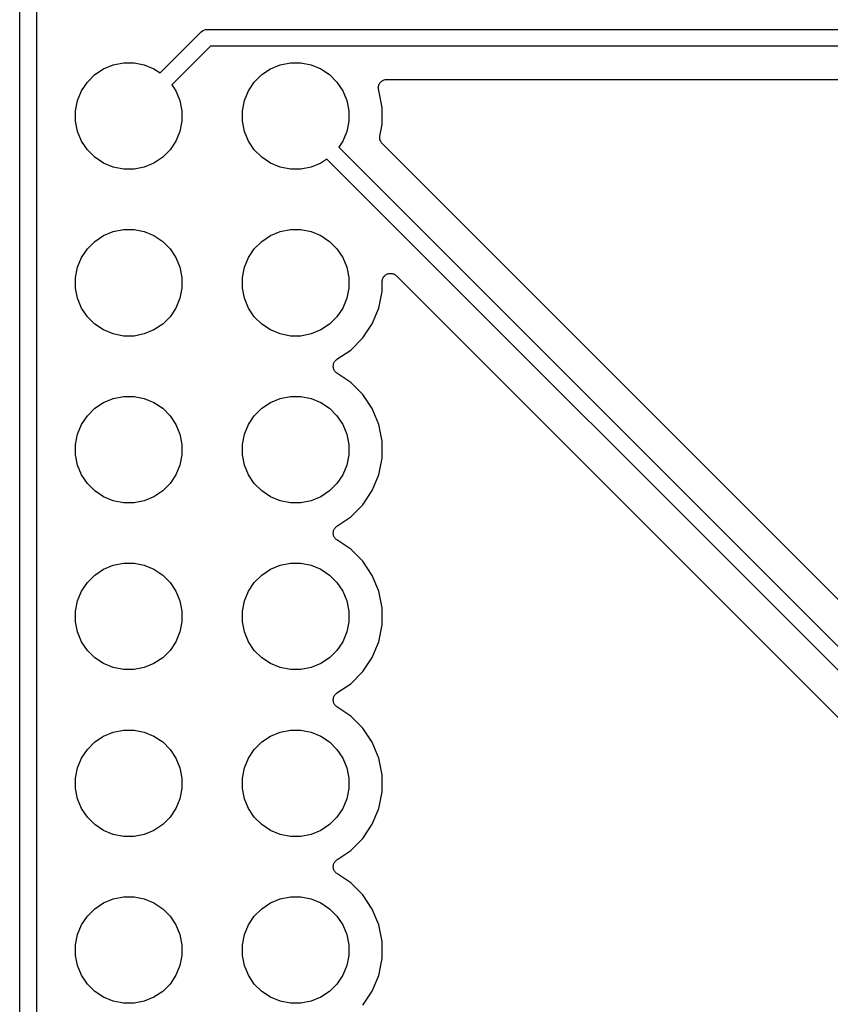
# Model space of a CAD drawing. Extents: x 2.6 to 14.5, y -8.4 to -1.4.
# Tile 7 of 43: x 6.168 to 6.654, y -8.074 to -7.484. Entities that reach past the tile are written whole.
import ezdxf

# ---------------------------------------------------------------- set-up
doc = ezdxf.new("R2010")
doc.units = 0
doc.header["$MEASUREMENT"] = 0
doc.layers.add('BLACK', color=7, linetype='CONTINUOUS')

msp = doc.modelspace()

# ---------------------------------------------------------------- linework, layer by layer
at = {"layer": 'BLACK', "linetype": 'CONTINUOUS'}
for p, q in [((6.16761, -8.25076), (6.16761, -6.27868)), ((6.17761, -6.27686), (6.17761, -8.24894)), ((6.26153, -7.5064), (6.27618, -7.49175)), ((6.27618, -7.49175), (6.27634, -7.49156)), ((6.27634, -7.49156), (6.2771, -7.49093)), ((6.2771, -7.49093), (6.27797, -7.49047)), ((6.27797, -7.49047), (6.27891, -7.49018)), ((6.27891, -7.49018), (6.27989, -7.49009)), ((6.27989, -7.49009), (6.28014, -7.49011)), ((6.28014, -7.49011), (7.08734, -7.49011)), ((6.28196, -7.50011), (6.2686, -7.51347)), ((7.08552, -7.50011), (6.28196, -7.50011)), ((6.25175, -7.51618), (6.26153, -7.5064)), ((6.26153, -7.5064), (6.26153, -7.5064)), ((6.21789, -7.51374), (6.2237, -7.51134)), ((6.2237, -7.51134), (6.22986, -7.51011)), ((6.22986, -7.51011), (6.23614, -7.51011)), ((6.23614, -7.51011), (6.2423, -7.51134)), ((6.2423, -7.51134), (6.24811, -7.51374)), ((6.31789, -7.51374), (6.3237, -7.51134)), ((6.3237, -7.51134), (6.32986, -7.51011)), ((6.32986, -7.51011), (6.33614, -7.51011)), ((6.33614, -7.51011), (6.3423, -7.51134)), ((6.3423, -7.51134), (6.34811, -7.51374)), ((6.20823, -7.52167), (6.21267, -7.51723)), ((6.21267, -7.51723), (6.21789, -7.51374)), ((6.24811, -7.51374), (6.25175, -7.51618)), ((6.2686, -7.51347), (6.25882, -7.52325)), ((6.2686, -7.51347), (6.2686, -7.51347)), ((6.30823, -7.52167), (6.31267, -7.51723)), ((6.31267, -7.51723), (6.31789, -7.51374)), ((6.34811, -7.51374), (6.35333, -7.51723)), ((6.35333, -7.51723), (6.35777, -7.52167)), ((6.20474, -7.52689), (6.20823, -7.52167)), ((6.25882, -7.52325), (6.26126, -7.52689)), ((6.30474, -7.52689), (6.30823, -7.52167)), ((6.35777, -7.52167), (6.36126, -7.52689)), ((6.38258, -7.52505), (6.38263, -7.52458)), ((6.38258, -7.52506), (6.38258, -7.52505)), ((6.38258, -7.52508), (6.38258, -7.52506)), ((6.38262, -7.52555), (6.38258, -7.52508)), ((6.38263, -7.52458), (6.38268, -7.5241)), ((6.38268, -7.5241), (6.38269, -7.52409)), ((6.38269, -7.52408), (6.38283, -7.52363)), ((6.38269, -7.52409), (6.38269, -7.52408)), ((6.38283, -7.52363), (6.38297, -7.52317)), ((6.38297, -7.52317), (6.38298, -7.52316)), ((6.38298, -7.52315), (6.38321, -7.52273)), ((6.38298, -7.52316), (6.38298, -7.52315)), ((6.38321, -7.52273), (6.38344, -7.52231)), ((6.38344, -7.5223), (6.38345, -7.52229)), ((6.38344, -7.52231), (6.38344, -7.5223)), ((6.38345, -7.52229), (6.38376, -7.52193)), ((6.38376, -7.52193), (6.38406, -7.52156)), ((6.38406, -7.52156), (6.38407, -7.52155)), ((6.38407, -7.52155), (6.38408, -7.52154)), ((6.38408, -7.52154), (6.38444, -7.52125)), ((6.38444, -7.52125), (6.38481, -7.52095)), ((6.38481, -7.52095), (6.38483, -7.52094)), ((6.38483, -7.52094), (6.38484, -7.52093)), ((6.38484, -7.52093), (6.38526, -7.52071)), ((6.38526, -7.52071), (6.38568, -7.52049)), ((6.38568, -7.52049), (6.38569, -7.52048)), ((6.38569, -7.52048), (6.3857, -7.52048)), ((6.3857, -7.52048), (6.38616, -7.52034)), ((6.38616, -7.52034), (6.38661, -7.52021)), ((6.38661, -7.52021), (6.38662, -7.5202)), ((6.38662, -7.5202), (6.38664, -7.5202)), ((6.38664, -7.5202), (6.38711, -7.52016)), ((6.38711, -7.52016), (6.38758, -7.52011)), ((6.38758, -7.52011), (7.07516, -7.52011)), ((6.20234, -7.5327), (6.20474, -7.52689)), ((6.26126, -7.52689), (6.26366, -7.5327)), ((6.30234, -7.5327), (6.30474, -7.52689)), ((6.36126, -7.52689), (6.36366, -7.5327)), ((6.38266, -7.52602), (6.38262, -7.52555)), ((6.38267, -7.52603), (6.38266, -7.52602)), ((6.38267, -7.52605), (6.38267, -7.52603)), ((6.3828, -7.5265), (6.38267, -7.52605)), ((6.38287, -7.52673), (6.3828, -7.5265)), ((6.38489, -7.53689), (6.38287, -7.52673)), ((6.20111, -7.53886), (6.20234, -7.5327)), ((6.26366, -7.5327), (6.26489, -7.53886)), ((6.30111, -7.53886), (6.30234, -7.5327)), ((6.36366, -7.5327), (6.36489, -7.53886)), ((6.38489, -7.54711), (6.38489, -7.53689)), ((6.20111, -7.54514), (6.20111, -7.53886)), ((6.26489, -7.53886), (6.26489, -7.54514)), ((6.30111, -7.54514), (6.30111, -7.53886)), ((6.36489, -7.53886), (6.36489, -7.54514)), ((6.20234, -7.5513), (6.20111, -7.54514)), ((6.26489, -7.54514), (6.26366, -7.5513)), ((6.30234, -7.5513), (6.30111, -7.54514)), ((6.36489, -7.54514), (6.36366, -7.5513)), ((6.38352, -7.55402), (6.38489, -7.54711)), ((6.20474, -7.55711), (6.20234, -7.5513)), ((6.26366, -7.5513), (6.26126, -7.55711)), ((6.30474, -7.55711), (6.30234, -7.5513)), ((6.36366, -7.5513), (6.36126, -7.55711)), ((6.38342, -7.55494), (6.38347, -7.55448)), ((6.38347, -7.55448), (6.38352, -7.55402)), ((6.20823, -7.56233), (6.20474, -7.55711)), ((6.26126, -7.55711), (6.25777, -7.56233)), ((6.30823, -7.56233), (6.30474, -7.55711)), ((6.36126, -7.55711), (6.35882, -7.56075)), ((6.38342, -7.55497), (6.38342, -7.55494)), ((6.38342, -7.55499), (6.38342, -7.55497)), ((6.38346, -7.55545), (6.38342, -7.55499)), ((6.38351, -7.55591), (6.38346, -7.55545)), ((6.38351, -7.55594), (6.38351, -7.55591)), ((6.38351, -7.55596), (6.38351, -7.55594)), ((6.38365, -7.5564), (6.38351, -7.55596)), ((6.38378, -7.55685), (6.38365, -7.5564)), ((6.38379, -7.55687), (6.38378, -7.55685)), ((6.3838, -7.55689), (6.38379, -7.55687)), ((6.38401, -7.55731), (6.3838, -7.55689)), ((6.38423, -7.55772), (6.38401, -7.55731)), ((6.38424, -7.55774), (6.38423, -7.55772)), ((6.38425, -7.55776), (6.38424, -7.55774)), ((6.38455, -7.55812), (6.38425, -7.55776)), ((6.38484, -7.55848), (6.38455, -7.55812)), ((6.38487, -7.55851), (6.38484, -7.55848)), ((6.38488, -7.55853), (6.38487, -7.55851)), ((6.38487, -7.55851), (6.38487, -7.55851)), ((6.38487, -7.55851), (6.38487, -7.55851)), ((6.85371, -8.02735), (6.38488, -7.55853)), ((6.21267, -7.56677), (6.20823, -7.56233)), ((6.25777, -7.56233), (6.25333, -7.56677)), ((6.31267, -7.56677), (6.30823, -7.56233)), ((6.35882, -7.56075), (7.16007, -8.362)), ((6.21789, -7.57026), (6.21267, -7.56677)), ((6.2237, -7.57266), (6.21789, -7.57026)), ((6.24811, -7.57026), (6.2423, -7.57266)), ((6.25333, -7.56677), (6.24811, -7.57026)), ((6.31789, -7.57026), (6.31267, -7.56677)), ((6.3237, -7.57266), (6.31789, -7.57026)), ((6.34811, -7.57026), (6.3423, -7.57266)), ((6.35175, -7.56782), (6.34811, -7.57026)), ((7.15429, -8.37036), (6.35175, -7.56782)), ((6.22986, -7.57389), (6.2237, -7.57266)), ((6.23614, -7.57389), (6.22986, -7.57389)), ((6.2423, -7.57266), (6.23614, -7.57389)), ((6.32986, -7.57389), (6.3237, -7.57266)), ((6.33614, -7.57389), (6.32986, -7.57389)), ((6.3423, -7.57266), (6.33614, -7.57389)), ((6.21789, -7.61374), (6.2237, -7.61134)), ((6.2237, -7.61134), (6.22986, -7.61011)), ((6.22986, -7.61011), (6.23614, -7.61011)), ((6.23614, -7.61011), (6.2423, -7.61134)), ((6.2423, -7.61134), (6.24811, -7.61374)), ((6.31789, -7.61374), (6.3237, -7.61134)), ((6.3237, -7.61134), (6.32986, -7.61011)), ((6.32986, -7.61011), (6.33614, -7.61011)), ((6.33614, -7.61011), (6.3423, -7.61134)), ((6.3423, -7.61134), (6.34811, -7.61374)), ((6.20823, -7.62167), (6.21267, -7.61723)), ((6.21267, -7.61723), (6.21789, -7.61374)), ((6.24811, -7.61374), (6.25333, -7.61723)), ((6.25333, -7.61723), (6.25777, -7.62167)), ((6.30823, -7.62167), (6.31267, -7.61723)), ((6.31267, -7.61723), (6.31789, -7.61374)), ((6.34811, -7.61374), (6.35333, -7.61723)), ((6.35333, -7.61723), (6.35777, -7.62167)), ((6.20474, -7.62689), (6.20823, -7.62167)), ((6.25777, -7.62167), (6.26126, -7.62689)), ((6.30474, -7.62689), (6.30823, -7.62167)), ((6.35777, -7.62167), (6.36126, -7.62689)), ((6.20234, -7.6327), (6.20474, -7.62689)), ((6.26126, -7.62689), (6.26366, -7.6327)), ((6.30234, -7.6327), (6.30474, -7.62689)), ((6.36126, -7.62689), (6.36366, -7.6327)), ((6.20111, -7.63886), (6.20234, -7.6327)), ((6.26366, -7.6327), (6.26489, -7.63886)), ((6.30111, -7.63886), (6.30234, -7.6327)), ((6.36366, -7.6327), (6.36489, -7.63886)), ((6.38676, -7.63745), (6.38714, -7.63714)), ((6.38714, -7.63714), (6.38715, -7.63714)), ((6.38715, -7.63713), (6.38758, -7.63691)), ((6.38715, -7.63714), (6.38715, -7.63713)), ((6.38758, -7.63691), (6.388, -7.63669)), ((6.388, -7.63669), (6.38801, -7.63668)), ((6.38801, -7.63668), (6.38802, -7.63668)), ((6.38802, -7.63668), (6.38848, -7.63654)), ((6.38848, -7.63654), (6.38894, -7.63641)), ((6.38894, -7.63641), (6.38895, -7.6364)), ((6.38894, -7.63641), (6.38894, -7.63641)), ((6.38895, -7.6364), (6.38943, -7.63636)), ((6.38943, -7.63636), (6.38991, -7.63632)), ((6.38991, -7.63632), (6.38992, -7.63632)), ((6.38992, -7.63632), (6.38992, -7.63632)), ((6.38992, -7.63632), (6.3904, -7.63637)), ((6.3904, -7.63637), (6.39088, -7.63641)), ((6.39088, -7.63641), (6.39089, -7.63642)), ((6.39089, -7.63642), (6.3909, -7.63642)), ((6.3909, -7.63642), (6.39136, -7.63656)), ((6.39136, -7.63656), (6.39181, -7.6367)), ((6.39181, -7.6367), (6.39182, -7.6367)), ((6.39182, -7.6367), (6.39183, -7.63671)), ((6.39183, -7.63671), (6.39225, -7.63694)), ((6.39225, -7.63694), (6.39267, -7.63716)), ((6.39267, -7.63716), (6.39268, -7.63717)), ((6.39268, -7.63717), (6.39269, -7.63717)), ((6.39269, -7.63717), (6.39305, -7.63748)), ((6.20111, -7.64514), (6.20111, -7.63886)), ((6.26489, -7.63886), (6.26489, -7.64514)), ((6.30111, -7.64514), (6.30111, -7.63886)), ((6.36489, -7.63886), (6.36489, -7.64514)), ((6.38489, -7.64125), (6.38494, -7.64077)), ((6.38489, -7.64126), (6.38489, -7.64125)), ((6.38489, -7.64132), (6.38489, -7.64126)), ((6.38489, -7.64126), (6.38489, -7.64126)), ((6.38489, -7.64126), (6.38489, -7.64126)), ((6.38489, -7.64711), (6.38489, -7.64132)), ((6.38494, -7.64077), (6.385, -7.64029)), ((6.385, -7.64028), (6.38514, -7.63982)), ((6.385, -7.64029), (6.385, -7.64028)), ((6.385, -7.64029), (6.385, -7.64029)), ((6.38514, -7.63982), (6.38529, -7.63936)), ((6.38529, -7.63935), (6.38552, -7.63893)), ((6.38529, -7.63936), (6.38529, -7.63935)), ((6.38529, -7.63936), (6.38529, -7.63936)), ((6.38552, -7.63893), (6.38575, -7.63851)), ((6.38575, -7.63851), (6.38576, -7.6385)), ((6.38576, -7.63849), (6.38607, -7.63813)), ((6.38576, -7.6385), (6.38576, -7.63849)), ((6.38607, -7.63813), (6.38638, -7.63776)), ((6.38638, -7.63776), (6.38639, -7.63775)), ((6.38639, -7.63774), (6.38676, -7.63745)), ((6.38639, -7.63775), (6.38639, -7.63774)), ((6.39305, -7.63748), (6.39343, -7.63778)), ((6.39343, -7.63778), (7.12312, -8.36748)), ((6.20234, -7.6513), (6.20111, -7.64514)), ((6.26489, -7.64514), (6.26366, -7.6513)), ((6.30234, -7.6513), (6.30111, -7.64514)), ((6.36489, -7.64514), (6.36366, -7.6513)), ((6.3829, -7.65714), (6.38489, -7.64711)), ((6.20474, -7.65711), (6.20234, -7.6513)), ((6.26366, -7.6513), (6.26126, -7.65711)), ((6.30474, -7.65711), (6.30234, -7.6513)), ((6.36366, -7.6513), (6.36126, -7.65711)), ((6.20823, -7.66233), (6.20474, -7.65711)), ((6.26126, -7.65711), (6.25777, -7.66233)), ((6.30823, -7.66233), (6.30474, -7.65711)), ((6.36126, -7.65711), (6.35777, -7.66233)), ((6.37898, -7.66658), (6.3829, -7.65714)), ((6.21267, -7.66677), (6.20823, -7.66233)), ((6.25777, -7.66233), (6.25333, -7.66677)), ((6.31267, -7.66677), (6.30823, -7.66233)), ((6.35777, -7.66233), (6.35333, -7.66677)), ((6.37331, -7.67508), (6.37898, -7.66658)), ((6.21789, -7.67026), (6.21267, -7.66677)), ((6.2237, -7.67266), (6.21789, -7.67026)), ((6.22986, -7.67389), (6.2237, -7.67266)), ((6.2423, -7.67266), (6.23614, -7.67389)), ((6.24811, -7.67026), (6.2423, -7.67266)), ((6.25333, -7.66677), (6.24811, -7.67026)), ((6.31789, -7.67026), (6.31267, -7.66677)), ((6.3237, -7.67266), (6.31789, -7.67026)), ((6.32986, -7.67389), (6.3237, -7.67266)), ((6.3423, -7.67266), (6.33614, -7.67389)), ((6.34811, -7.67026), (6.3423, -7.67266)), ((6.35333, -7.66677), (6.34811, -7.67026)), ((6.23614, -7.67389), (6.22986, -7.67389)), ((6.33614, -7.67389), (6.32986, -7.67389)), ((6.36608, -7.68231), (6.37331, -7.67508)), ((6.35779, -7.68784), (6.36608, -7.68231)), ((6.35581, -7.69053), (6.35595, -7.69007)), ((6.35595, -7.69007), (6.35596, -7.69006)), ((6.35596, -7.69005), (6.35619, -7.68963)), ((6.35596, -7.69006), (6.35596, -7.69005)), ((6.35619, -7.68963), (6.35642, -7.68921)), ((6.35642, -7.6892), (6.35643, -7.68919)), ((6.35642, -7.68921), (6.35642, -7.6892)), ((6.35643, -7.68919), (6.35674, -7.68882)), ((6.35674, -7.68882), (6.35704, -7.68846)), ((6.35704, -7.68846), (6.35705, -7.68845)), ((6.35705, -7.68845), (6.35706, -7.68844)), ((6.35706, -7.68844), (6.35743, -7.68814)), ((6.35743, -7.68814), (6.35779, -7.68784)), ((6.35557, -7.69195), (6.35562, -7.69149)), ((6.35557, -7.69197), (6.35557, -7.69195)), ((6.35557, -7.69198), (6.35557, -7.69197)), ((6.35561, -7.69246), (6.35557, -7.69198)), ((6.35566, -7.69292), (6.35561, -7.69246)), ((6.35562, -7.69149), (6.35567, -7.69101)), ((6.35566, -7.69294), (6.35566, -7.69292)), ((6.35566, -7.69295), (6.35566, -7.69294)), ((6.3558, -7.69341), (6.35566, -7.69295)), ((6.35567, -7.69098), (6.35581, -7.69053)), ((6.35567, -7.69099), (6.35567, -7.69098)), ((6.35567, -7.69101), (6.35567, -7.69099)), ((6.35593, -7.69386), (6.3558, -7.69341)), ((6.35593, -7.69387), (6.35593, -7.69386)), ((6.35594, -7.69389), (6.35593, -7.69387)), ((6.35616, -7.69431), (6.35594, -7.69389)), ((6.35638, -7.69473), (6.35616, -7.69431)), ((6.35639, -7.69474), (6.35638, -7.69473)), ((6.35639, -7.69475), (6.35639, -7.69474)), ((6.35669, -7.69512), (6.35639, -7.69475)), ((6.35699, -7.69549), (6.35669, -7.69512)), ((6.357, -7.6955), (6.35699, -7.69549)), ((6.35701, -7.69551), (6.357, -7.6955)), ((6.35737, -7.69581), (6.35701, -7.69551)), ((6.35773, -7.69612), (6.35737, -7.69581)), ((6.35775, -7.69613), (6.35773, -7.69612)), ((6.35776, -7.69613), (6.35775, -7.69613)), ((6.35775, -7.69613), (6.35775, -7.69613)), ((6.35779, -7.69616), (6.35776, -7.69613)), ((6.36608, -7.70169), (6.35779, -7.69616)), ((6.37331, -7.70892), (6.36608, -7.70169)), ((6.21267, -7.71723), (6.21789, -7.71374)), ((6.21789, -7.71374), (6.2237, -7.71134)), ((6.2237, -7.71134), (6.22986, -7.71011)), ((6.22986, -7.71011), (6.23614, -7.71011)), ((6.23614, -7.71011), (6.2423, -7.71134)), ((6.2423, -7.71134), (6.24811, -7.71374)), ((6.24811, -7.71374), (6.25333, -7.71723)), ((6.31267, -7.71723), (6.31789, -7.71374)), ((6.31789, -7.71374), (6.3237, -7.71134)), ((6.3237, -7.71134), (6.32986, -7.71011)), ((6.32986, -7.71011), (6.33614, -7.71011)), ((6.33614, -7.71011), (6.3423, -7.71134)), ((6.3423, -7.71134), (6.34811, -7.71374)), ((6.34811, -7.71374), (6.35333, -7.71723)), ((6.37898, -7.71742), (6.37331, -7.70892)), ((6.20823, -7.72167), (6.21267, -7.71723)), ((6.25333, -7.71723), (6.25777, -7.72167)), ((6.30823, -7.72167), (6.31267, -7.71723)), ((6.35333, -7.71723), (6.35777, -7.72167)), ((6.3829, -7.72686), (6.37898, -7.71742)), ((6.20474, -7.72689), (6.20823, -7.72167)), ((6.25777, -7.72167), (6.26126, -7.72689)), ((6.30474, -7.72689), (6.30823, -7.72167)), ((6.35777, -7.72167), (6.36126, -7.72689)), ((6.20234, -7.7327), (6.20474, -7.72689)), ((6.26126, -7.72689), (6.26366, -7.7327)), ((6.30234, -7.7327), (6.30474, -7.72689)), ((6.36126, -7.72689), (6.36366, -7.7327)), ((6.38489, -7.73689), (6.3829, -7.72686)), ((6.20111, -7.73886), (6.20234, -7.7327)), ((6.26366, -7.7327), (6.26489, -7.73886)), ((6.30111, -7.73886), (6.30234, -7.7327)), ((6.36366, -7.7327), (6.36489, -7.73886)), ((6.38489, -7.74711), (6.38489, -7.73689)), ((6.20111, -7.74514), (6.20111, -7.73886)), ((6.26489, -7.73886), (6.26489, -7.74514)), ((6.30111, -7.74514), (6.30111, -7.73886)), ((6.36489, -7.73886), (6.36489, -7.74514)), ((6.20234, -7.7513), (6.20111, -7.74514)), ((6.26489, -7.74514), (6.26366, -7.7513)), ((6.30234, -7.7513), (6.30111, -7.74514)), ((6.36489, -7.74514), (6.36366, -7.7513)), ((6.3829, -7.75714), (6.38489, -7.74711)), ((6.20474, -7.75711), (6.20234, -7.7513)), ((6.26366, -7.7513), (6.26126, -7.75711)), ((6.30474, -7.75711), (6.30234, -7.7513)), ((6.36366, -7.7513), (6.36126, -7.75711)), ((6.20823, -7.76233), (6.20474, -7.75711)), ((6.26126, -7.75711), (6.25777, -7.76233)), ((6.30823, -7.76233), (6.30474, -7.75711)), ((6.36126, -7.75711), (6.35777, -7.76233)), ((6.37898, -7.76658), (6.3829, -7.75714)), ((6.21267, -7.76677), (6.20823, -7.76233)), ((6.21789, -7.77026), (6.21267, -7.76677)), ((6.25333, -7.76677), (6.24811, -7.77026)), ((6.25777, -7.76233), (6.25333, -7.76677)), ((6.31267, -7.76677), (6.30823, -7.76233)), ((6.31789, -7.77026), (6.31267, -7.76677)), ((6.35333, -7.76677), (6.34811, -7.77026)), ((6.35777, -7.76233), (6.35333, -7.76677)), ((6.37331, -7.77508), (6.37898, -7.76658)), ((6.2237, -7.77266), (6.21789, -7.77026)), ((6.22986, -7.77389), (6.2237, -7.77266)), ((6.2423, -7.77266), (6.23614, -7.77389)), ((6.24811, -7.77026), (6.2423, -7.77266)), ((6.3237, -7.77266), (6.31789, -7.77026)), ((6.32986, -7.77389), (6.3237, -7.77266)), ((6.3423, -7.77266), (6.33614, -7.77389)), ((6.34811, -7.77026), (6.3423, -7.77266)), ((6.23614, -7.77389), (6.22986, -7.77389)), ((6.33614, -7.77389), (6.32986, -7.77389)), ((6.36608, -7.78231), (6.37331, -7.77508)), ((6.35779, -7.78784), (6.36608, -7.78231)), ((6.35567, -7.79098), (6.35581, -7.79053)), ((6.35581, -7.79053), (6.35595, -7.79007)), ((6.35595, -7.79007), (6.35596, -7.79006)), ((6.35596, -7.79005), (6.35619, -7.78963)), ((6.35596, -7.79006), (6.35596, -7.79005)), ((6.35619, -7.78963), (6.35642, -7.78921)), ((6.35642, -7.7892), (6.35643, -7.78919)), ((6.35642, -7.78921), (6.35642, -7.7892)), ((6.35643, -7.78919), (6.35674, -7.78882)), ((6.35674, -7.78882), (6.35704, -7.78846)), ((6.35704, -7.78846), (6.35705, -7.78845)), ((6.35705, -7.78845), (6.35706, -7.78844)), ((6.35706, -7.78844), (6.35743, -7.78814)), ((6.35743, -7.78814), (6.35779, -7.78784)), ((6.35557, -7.79195), (6.35562, -7.79149)), ((6.35557, -7.79197), (6.35557, -7.79195)), ((6.35557, -7.79198), (6.35557, -7.79197)), ((6.35561, -7.79246), (6.35557, -7.79198)), ((6.35566, -7.79292), (6.35561, -7.79246)), ((6.35562, -7.79149), (6.35567, -7.79101)), ((6.35566, -7.79294), (6.35566, -7.79292)), ((6.35566, -7.79295), (6.35566, -7.79294)), ((6.3558, -7.79341), (6.35566, -7.79295)), ((6.35567, -7.79099), (6.35567, -7.79098)), ((6.35567, -7.79101), (6.35567, -7.79099)), ((6.35593, -7.79386), (6.3558, -7.79341)), ((6.35593, -7.79387), (6.35593, -7.79386)), ((6.35594, -7.79389), (6.35593, -7.79387)), ((6.35616, -7.79431), (6.35594, -7.79389)), ((6.35638, -7.79473), (6.35616, -7.79431)), ((6.35639, -7.79474), (6.35638, -7.79473)), ((6.35639, -7.79475), (6.35639, -7.79474)), ((6.35669, -7.79512), (6.35639, -7.79475)), ((6.35699, -7.79549), (6.35669, -7.79512)), ((6.357, -7.7955), (6.35699, -7.79549)), ((6.35701, -7.79551), (6.357, -7.7955)), ((6.35737, -7.79581), (6.35701, -7.79551)), ((6.35773, -7.79612), (6.35737, -7.79581)), ((6.35775, -7.79613), (6.35773, -7.79612)), ((6.35776, -7.79613), (6.35775, -7.79613)), ((6.35775, -7.79613), (6.35775, -7.79613)), ((6.35779, -7.79616), (6.35776, -7.79613)), ((6.36608, -7.80169), (6.35779, -7.79616)), ((6.37331, -7.80892), (6.36608, -7.80169)), ((6.21267, -7.81723), (6.21789, -7.81374)), ((6.21789, -7.81374), (6.2237, -7.81134)), ((6.2237, -7.81134), (6.22986, -7.81011)), ((6.22986, -7.81011), (6.23614, -7.81011)), ((6.23614, -7.81011), (6.2423, -7.81134)), ((6.2423, -7.81134), (6.24811, -7.81374)), ((6.24811, -7.81374), (6.25333, -7.81723)), ((6.31267, -7.81723), (6.31789, -7.81374)), ((6.31789, -7.81374), (6.3237, -7.81134)), ((6.3237, -7.81134), (6.32986, -7.81011)), ((6.32986, -7.81011), (6.33614, -7.81011)), ((6.33614, -7.81011), (6.3423, -7.81134)), ((6.3423, -7.81134), (6.34811, -7.81374)), ((6.34811, -7.81374), (6.35333, -7.81723)), ((6.37898, -7.81742), (6.37331, -7.80892)), ((6.20823, -7.82167), (6.21267, -7.81723)), ((6.25333, -7.81723), (6.25777, -7.82167)), ((6.30823, -7.82167), (6.31267, -7.81723)), ((6.35333, -7.81723), (6.35777, -7.82167)), ((6.3829, -7.82686), (6.37898, -7.81742)), ((6.20474, -7.82689), (6.20823, -7.82167)), ((6.25777, -7.82167), (6.26126, -7.82689)), ((6.30474, -7.82689), (6.30823, -7.82167)), ((6.35777, -7.82167), (6.36126, -7.82689)), ((6.20234, -7.8327), (6.20474, -7.82689)), ((6.26126, -7.82689), (6.26366, -7.8327)), ((6.30234, -7.8327), (6.30474, -7.82689)), ((6.36126, -7.82689), (6.36366, -7.8327)), ((6.38489, -7.83689), (6.3829, -7.82686)), ((6.20111, -7.83886), (6.20234, -7.8327)), ((6.26366, -7.8327), (6.26489, -7.83886)), ((6.30111, -7.83886), (6.30234, -7.8327)), ((6.36366, -7.8327), (6.36489, -7.83886)), ((6.38489, -7.84711), (6.38489, -7.83689)), ((6.20111, -7.84514), (6.20111, -7.83886)), ((6.26489, -7.83886), (6.26489, -7.84514)), ((6.30111, -7.84514), (6.30111, -7.83886)), ((6.36489, -7.83886), (6.36489, -7.84514)), ((6.20234, -7.8513), (6.20111, -7.84514)), ((6.26489, -7.84514), (6.26366, -7.8513)), ((6.30234, -7.8513), (6.30111, -7.84514)), ((6.36489, -7.84514), (6.36366, -7.8513)), ((6.3829, -7.85714), (6.38489, -7.84711)), ((6.20474, -7.85711), (6.20234, -7.8513)), ((6.26366, -7.8513), (6.26126, -7.85711)), ((6.30474, -7.85711), (6.30234, -7.8513)), ((6.36366, -7.8513), (6.36126, -7.85711)), ((6.20823, -7.86233), (6.20474, -7.85711)), ((6.26126, -7.85711), (6.25777, -7.86233)), ((6.30823, -7.86233), (6.30474, -7.85711)), ((6.36126, -7.85711), (6.35777, -7.86233)), ((6.37898, -7.86658), (6.3829, -7.85714)), ((6.21267, -7.86677), (6.20823, -7.86233)), ((6.21789, -7.87026), (6.21267, -7.86677)), ((6.25333, -7.86677), (6.24811, -7.87026)), ((6.25777, -7.86233), (6.25333, -7.86677)), ((6.31267, -7.86677), (6.30823, -7.86233)), ((6.31789, -7.87026), (6.31267, -7.86677)), ((6.35333, -7.86677), (6.34811, -7.87026)), ((6.35777, -7.86233), (6.35333, -7.86677)), ((6.37331, -7.87508), (6.37898, -7.86658)), ((6.2237, -7.87266), (6.21789, -7.87026)), ((6.22986, -7.87389), (6.2237, -7.87266)), ((6.2423, -7.87266), (6.23614, -7.87389)), ((6.24811, -7.87026), (6.2423, -7.87266)), ((6.3237, -7.87266), (6.31789, -7.87026)), ((6.32986, -7.87389), (6.3237, -7.87266)), ((6.3423, -7.87266), (6.33614, -7.87389)), ((6.34811, -7.87026), (6.3423, -7.87266)), ((6.23614, -7.87389), (6.22986, -7.87389)), ((6.33614, -7.87389), (6.32986, -7.87389)), ((6.36608, -7.88231), (6.37331, -7.87508)), ((6.35779, -7.88784), (6.36608, -7.88231)), ((6.35562, -7.89149), (6.35567, -7.89101)), ((6.35567, -7.89098), (6.35581, -7.89053)), ((6.35567, -7.89099), (6.35567, -7.89098)), ((6.35567, -7.89101), (6.35567, -7.89099)), ((6.35581, -7.89053), (6.35595, -7.89007)), ((6.35595, -7.89007), (6.35596, -7.89006)), ((6.35596, -7.89005), (6.35619, -7.88963)), ((6.35596, -7.89006), (6.35596, -7.89005)), ((6.35619, -7.88963), (6.35642, -7.88921)), ((6.35642, -7.8892), (6.35643, -7.88919)), ((6.35642, -7.88921), (6.35642, -7.8892)), ((6.35643, -7.88919), (6.35674, -7.88882)), ((6.35674, -7.88882), (6.35704, -7.88846)), ((6.35704, -7.88846), (6.35705, -7.88845)), ((6.35705, -7.88845), (6.35706, -7.88844)), ((6.35706, -7.88844), (6.35743, -7.88814)), ((6.35743, -7.88814), (6.35779, -7.88784)), ((6.35557, -7.89195), (6.35562, -7.89149)), ((6.35557, -7.89197), (6.35557, -7.89195)), ((6.35557, -7.89198), (6.35557, -7.89197)), ((6.35561, -7.89245), (6.35557, -7.89198)), ((6.35566, -7.89292), (6.35561, -7.89245)), ((6.35566, -7.89294), (6.35566, -7.89292)), ((6.35566, -7.89295), (6.35566, -7.89294)), ((6.3558, -7.89341), (6.35566, -7.89295)), ((6.35593, -7.89386), (6.3558, -7.89341)), ((6.35593, -7.89387), (6.35593, -7.89386)), ((6.35594, -7.89389), (6.35593, -7.89387)), ((6.35616, -7.89431), (6.35594, -7.89389)), ((6.35638, -7.89473), (6.35616, -7.89431)), ((6.35639, -7.89474), (6.35638, -7.89473)), ((6.35639, -7.89475), (6.35639, -7.89474)), ((6.35669, -7.89512), (6.35639, -7.89475)), ((6.35699, -7.89549), (6.35669, -7.89512)), ((6.357, -7.8955), (6.35699, -7.89549)), ((6.35701, -7.89551), (6.357, -7.8955)), ((6.35737, -7.89581), (6.35701, -7.89551)), ((6.35773, -7.89612), (6.35737, -7.89581)), ((6.35775, -7.89613), (6.35773, -7.89612)), ((6.35776, -7.89613), (6.35775, -7.89613)), ((6.35775, -7.89613), (6.35775, -7.89613)), ((6.35779, -7.89616), (6.35776, -7.89613)), ((6.36608, -7.90169), (6.35779, -7.89616)), ((6.37331, -7.90892), (6.36608, -7.90169)), ((6.21267, -7.91723), (6.21789, -7.91374)), ((6.21789, -7.91374), (6.2237, -7.91134)), ((6.2237, -7.91134), (6.22986, -7.91011)), ((6.22986, -7.91011), (6.23614, -7.91011)), ((6.23614, -7.91011), (6.2423, -7.91134)), ((6.2423, -7.91134), (6.24811, -7.91374)), ((6.24811, -7.91374), (6.25333, -7.91723)), ((6.31267, -7.91723), (6.31789, -7.91374)), ((6.31789, -7.91374), (6.3237, -7.91134)), ((6.3237, -7.91134), (6.32986, -7.91011)), ((6.32986, -7.91011), (6.33614, -7.91011)), ((6.33614, -7.91011), (6.3423, -7.91134)), ((6.3423, -7.91134), (6.34811, -7.91374)), ((6.34811, -7.91374), (6.35333, -7.91723)), ((6.37898, -7.91742), (6.37331, -7.90892)), ((6.20823, -7.92167), (6.21267, -7.91723)), ((6.25333, -7.91723), (6.25777, -7.92167)), ((6.30823, -7.92167), (6.31267, -7.91723)), ((6.35333, -7.91723), (6.35777, -7.92167)), ((6.3829, -7.92686), (6.37898, -7.91742)), ((6.20474, -7.92689), (6.20823, -7.92167)), ((6.25777, -7.92167), (6.26126, -7.92689)), ((6.30474, -7.92689), (6.30823, -7.92167)), ((6.35777, -7.92167), (6.36126, -7.92689)), ((6.20234, -7.9327), (6.20474, -7.92689)), ((6.26126, -7.92689), (6.26366, -7.9327)), ((6.30234, -7.9327), (6.30474, -7.92689)), ((6.36126, -7.92689), (6.36366, -7.9327)), ((6.38489, -7.93689), (6.3829, -7.92686)), ((6.20111, -7.93886), (6.20234, -7.9327)), ((6.26366, -7.9327), (6.26489, -7.93886)), ((6.30111, -7.93886), (6.30234, -7.9327)), ((6.36366, -7.9327), (6.36489, -7.93886)), ((6.38489, -7.94711), (6.38489, -7.93689)), ((6.20111, -7.94514), (6.20111, -7.93886)), ((6.26489, -7.93886), (6.26489, -7.94514)), ((6.30111, -7.94514), (6.30111, -7.93886)), ((6.36489, -7.93886), (6.36489, -7.94514)), ((6.20234, -7.9513), (6.20111, -7.94514)), ((6.26489, -7.94514), (6.26366, -7.9513)), ((6.30234, -7.9513), (6.30111, -7.94514)), ((6.36489, -7.94514), (6.36366, -7.9513)), ((6.3829, -7.95714), (6.38489, -7.94711)), ((6.20474, -7.95711), (6.20234, -7.9513)), ((6.26366, -7.9513), (6.26126, -7.95711)), ((6.30474, -7.95711), (6.30234, -7.9513)), ((6.36366, -7.9513), (6.36126, -7.95711)), ((6.20823, -7.96233), (6.20474, -7.95711)), ((6.26126, -7.95711), (6.25777, -7.96233)), ((6.30823, -7.96233), (6.30474, -7.95711)), ((6.36126, -7.95711), (6.35777, -7.96233)), ((6.37898, -7.96658), (6.3829, -7.95714)), ((6.21267, -7.96677), (6.20823, -7.96233)), ((6.21789, -7.97026), (6.21267, -7.96677)), ((6.25333, -7.96677), (6.24811, -7.97026)), ((6.25777, -7.96233), (6.25333, -7.96677)), ((6.31267, -7.96677), (6.30823, -7.96233)), ((6.31789, -7.97026), (6.31267, -7.96677)), ((6.35333, -7.96677), (6.34811, -7.97026)), ((6.35777, -7.96233), (6.35333, -7.96677)), ((6.37331, -7.97508), (6.37898, -7.96658)), ((6.2237, -7.97266), (6.21789, -7.97026)), ((6.22986, -7.97389), (6.2237, -7.97266)), ((6.2423, -7.97266), (6.23614, -7.97389)), ((6.24811, -7.97026), (6.2423, -7.97266)), ((6.3237, -7.97266), (6.31789, -7.97026)), ((6.32986, -7.97389), (6.3237, -7.97266)), ((6.3423, -7.97266), (6.33614, -7.97389)), ((6.34811, -7.97026), (6.3423, -7.97266)), ((6.23614, -7.97389), (6.22986, -7.97389)), ((6.33614, -7.97389), (6.32986, -7.97389)), ((6.36608, -7.98231), (6.37331, -7.97508)), ((6.35779, -7.98784), (6.36608, -7.98231)), ((6.35562, -7.99148), (6.35567, -7.99101)), ((6.35567, -7.99098), (6.35581, -7.99053)), ((6.35567, -7.99099), (6.35567, -7.99098)), ((6.35567, -7.99101), (6.35567, -7.99099)), ((6.35581, -7.99053), (6.35595, -7.99007)), ((6.35595, -7.99007), (6.35596, -7.99006)), ((6.35596, -7.99005), (6.35619, -7.98963)), ((6.35596, -7.99006), (6.35596, -7.99005)), ((6.35619, -7.98963), (6.35642, -7.98921)), ((6.35642, -7.9892), (6.35643, -7.98919)), ((6.35642, -7.98921), (6.35642, -7.9892)), ((6.35643, -7.98919), (6.35674, -7.98882)), ((6.35674, -7.98882), (6.35704, -7.98846)), ((6.35704, -7.98846), (6.35705, -7.98845)), ((6.35705, -7.98845), (6.35706, -7.98844)), ((6.35706, -7.98844), (6.35743, -7.98814)), ((6.35743, -7.98814), (6.35779, -7.98784)), ((6.35557, -7.99195), (6.35562, -7.99148)), ((6.35557, -7.99197), (6.35557, -7.99195)), ((6.35557, -7.99198), (6.35557, -7.99197)), ((6.35561, -7.99246), (6.35557, -7.99198)), ((6.35566, -7.99292), (6.35561, -7.99246)), ((6.35566, -7.99294), (6.35566, -7.99292)), ((6.35566, -7.99295), (6.35566, -7.99294)), ((6.3558, -7.99341), (6.35566, -7.99295)), ((6.35593, -7.99386), (6.3558, -7.99341)), ((6.35593, -7.99387), (6.35593, -7.99386)), ((6.35594, -7.99389), (6.35593, -7.99387)), ((6.35616, -7.99431), (6.35594, -7.99389)), ((6.35638, -7.99473), (6.35616, -7.99431)), ((6.35639, -7.99474), (6.35638, -7.99473)), ((6.35639, -7.99475), (6.35639, -7.99474)), ((6.35669, -7.99512), (6.35639, -7.99475)), ((6.35699, -7.99549), (6.35669, -7.99512)), ((6.357, -7.9955), (6.35699, -7.99549)), ((6.35701, -7.99551), (6.357, -7.9955)), ((6.35737, -7.99581), (6.35701, -7.99551)), ((6.35773, -7.99612), (6.35737, -7.99581)), ((6.35775, -7.99613), (6.35773, -7.99612)), ((6.35776, -7.99613), (6.35775, -7.99613)), ((6.35775, -7.99613), (6.35775, -7.99613)), ((6.35779, -7.99616), (6.35776, -7.99613)), ((6.36608, -8.00169), (6.35779, -7.99616)), ((6.37331, -8.00892), (6.36608, -8.00169)), ((6.37898, -8.01742), (6.37331, -8.00892)), ((6.21267, -8.01723), (6.21789, -8.01374)), ((6.21789, -8.01374), (6.2237, -8.01134)), ((6.2237, -8.01134), (6.22986, -8.01011)), ((6.22986, -8.01011), (6.23614, -8.01011)), ((6.23614, -8.01011), (6.2423, -8.01134)), ((6.2423, -8.01134), (6.24811, -8.01374)), ((6.24811, -8.01374), (6.25333, -8.01723)), ((6.31267, -8.01723), (6.31789, -8.01374)), ((6.31789, -8.01374), (6.3237, -8.01134)), ((6.3237, -8.01134), (6.32986, -8.01011)), ((6.32986, -8.01011), (6.33614, -8.01011)), ((6.33614, -8.01011), (6.3423, -8.01134)), ((6.3423, -8.01134), (6.34811, -8.01374)), ((6.34811, -8.01374), (6.35333, -8.01723)), ((6.20823, -8.02167), (6.21267, -8.01723)), ((6.25333, -8.01723), (6.25777, -8.02167)), ((6.30823, -8.02167), (6.31267, -8.01723)), ((6.35333, -8.01723), (6.35777, -8.02167)), ((6.3829, -8.02686), (6.37898, -8.01742)), ((6.20474, -8.02689), (6.20823, -8.02167)), ((6.25777, -8.02167), (6.26126, -8.02689)), ((6.30474, -8.02689), (6.30823, -8.02167)), ((6.35777, -8.02167), (6.36126, -8.02689)), ((6.20234, -8.0327), (6.20474, -8.02689)), ((6.26126, -8.02689), (6.26366, -8.0327)), ((6.30234, -8.0327), (6.30474, -8.02689)), ((6.36126, -8.02689), (6.36366, -8.0327)), ((6.38489, -8.03689), (6.3829, -8.02686)), ((6.20111, -8.03886), (6.20234, -8.0327)), ((6.26366, -8.0327), (6.26489, -8.03886)), ((6.30111, -8.03886), (6.30234, -8.0327)), ((6.36366, -8.0327), (6.36489, -8.03886)), ((6.38489, -8.04711), (6.38489, -8.03689)), ((6.20111, -8.04514), (6.20111, -8.03886)), ((6.26489, -8.03886), (6.26489, -8.04514)), ((6.30111, -8.04514), (6.30111, -8.03886)), ((6.36489, -8.03886), (6.36489, -8.04514)), ((6.20234, -8.0513), (6.20111, -8.04514)), ((6.26489, -8.04514), (6.26366, -8.0513)), ((6.30234, -8.0513), (6.30111, -8.04514)), ((6.36489, -8.04514), (6.36366, -8.0513)), ((6.3829, -8.05714), (6.38489, -8.04711)), ((6.20474, -8.05711), (6.20234, -8.0513)), ((6.26366, -8.0513), (6.26126, -8.05711)), ((6.30474, -8.05711), (6.30234, -8.0513)), ((6.36366, -8.0513), (6.36126, -8.05711)), ((6.20823, -8.06233), (6.20474, -8.05711)), ((6.26126, -8.05711), (6.25777, -8.06233)), ((6.30823, -8.06233), (6.30474, -8.05711)), ((6.36126, -8.05711), (6.35777, -8.06233)), ((6.37898, -8.06658), (6.3829, -8.05714)), ((6.21267, -8.06677), (6.20823, -8.06233)), ((6.21789, -8.07026), (6.21267, -8.06677)), ((6.25333, -8.06677), (6.24811, -8.07026)), ((6.25777, -8.06233), (6.25333, -8.06677)), ((6.31267, -8.06677), (6.30823, -8.06233)), ((6.31789, -8.07026), (6.31267, -8.06677)), ((6.35333, -8.06677), (6.34811, -8.07026)), ((6.35777, -8.06233), (6.35333, -8.06677)), ((6.37331, -8.07508), (6.37898, -8.06658)), ((6.2237, -8.07266), (6.21789, -8.07026)), ((6.22986, -8.07389), (6.2237, -8.07266)), ((6.23614, -8.07389), (6.22986, -8.07389)), ((6.2423, -8.07266), (6.23614, -8.07389)), ((6.24811, -8.07026), (6.2423, -8.07266)), ((6.3237, -8.07266), (6.31789, -8.07026)), ((6.32986, -8.07389), (6.3237, -8.07266)), ((6.33614, -8.07389), (6.32986, -8.07389)), ((6.3423, -8.07266), (6.33614, -8.07389)), ((6.34811, -8.07026), (6.3423, -8.07266))]:
    msp.add_line(p, q, dxfattribs=at)

doc.saveas('drawing.dxf')
